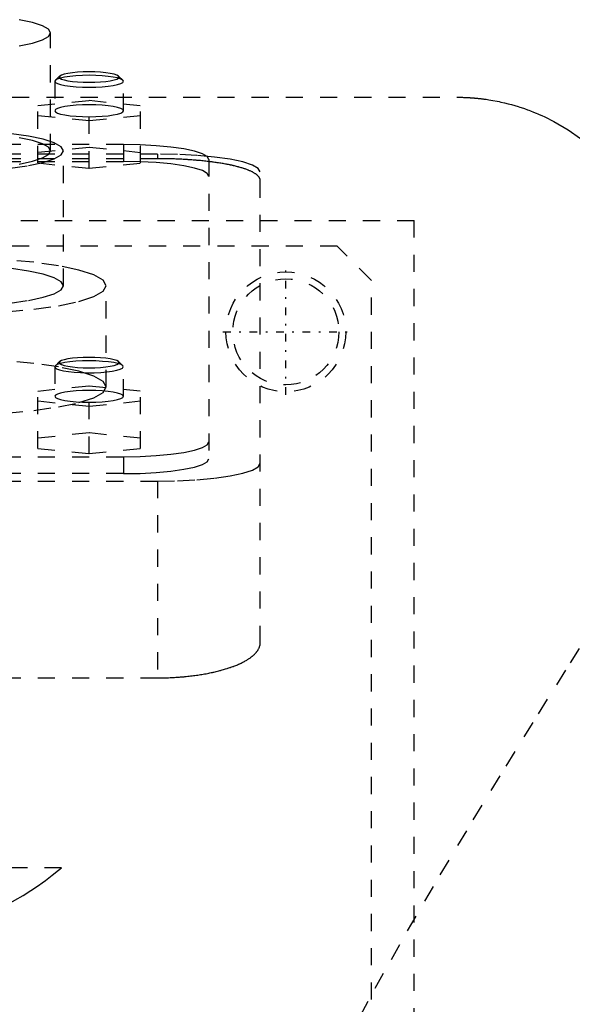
# Model space of a CAD drawing. Extents: x -125 to 125, y -82 to 428.
# Tile 7 of 10: x 24 to 57, y 266 to 323. Entities that reach past the tile are written whole.
import ezdxf

# ---------------------------------------------------------------- set-up
doc = ezdxf.new("R2010")
doc.units = 0
doc.linetypes.add('CENTER', pattern=[1.5, 0.45, -0.5, 0.05, -0.5])
doc.linetypes.add('DASHED', pattern=[2, 1, -1])
doc.layers.add('AM_3', color=7, linetype='DASHED')
doc.layers.add('AM_7', color=7, linetype='CENTER')

msp = doc.modelspace()

# ---------------------------------------------------------------- linework, layer by layer
at = {"layer": 'AM_3', "color": 6, "linetype": 'DASHED'}
for p, q in [((26.25, 315.368), (26.25, 322.262)), ((26.531, 319.493), (26.5, 319.432)), ((26.5, 319.432), (26.5, 317.709)), ((26.777, 319.732), (26.531, 319.493)), ((30.469, 319.493), (30.223, 319.732)), ((30.5, 317.709), (30.5, 319.432)), ((-50, 318.5), (50, 318.5)), ((25.5, 318.019), (28.5, 318.32)), ((28.5, 318.32), (31.5, 318.019)), ((28.5, 314.359), (28.5, 318.32)), ((25.5, 314.66), (25.5, 318.019)), ((31.5, 314.66), (31.5, 318.019)), ((28.5, 317.117), (25.5, 317.417)), ((31.5, 317.417), (28.5, 317.117)), ((30.5, 315.733), (-30.5, 315.733)), ((30.5, 315.733), (30.5, 314.748)), ((32.5, 315.182), (-32.5, 315.182)), ((28.5, 315.563), (25.5, 315.262)), ((27, 307.489), (27, 315.368)), ((31.5, 315.262), (28.5, 315.563)), ((32.5, 315.182), (32.5, 314.91)), ((32.5, 314.91), (-32.5, 314.91)), ((-30.5, 314.748), (30.5, 314.748)), ((25.5, 314.66), (28.5, 314.359)), ((28.5, 314.359), (31.5, 314.66)), ((35.5, 314.865), (35.5, 297.383)), ((38.5, 286.634), (38.5, 314.14)), ((-47.497, 311.3), (47.497, 311.3)), ((47.497, 218.3), (47.497, 311.3)), ((43, 309.8), (-44, 309.8)), ((45, 307.8), (43, 309.8)), ((45, 221.8), (45, 307.8)), ((29.5, 301.581), (29.5, 307.489)), ((26.5, 302.756), (26.5, 301.032)), ((26.531, 302.817), (26.506, 302.783)), ((26.777, 303.056), (26.531, 302.817)), ((30.469, 302.817), (30.223, 303.056)), ((30.5, 301.032), (30.5, 302.756)), ((25.5, 301.342), (28.5, 301.643)), ((28.5, 301.643), (31.5, 301.342)), ((28.5, 297.689), (28.5, 301.643)), ((25.5, 297.99), (25.5, 301.342)), ((31.5, 297.99), (31.5, 301.342)), ((28.5, 300.44), (25.5, 300.741)), ((31.5, 300.741), (28.5, 300.44)), ((28.5, 298.892), (25.5, 298.591)), ((31.5, 298.591), (28.5, 298.892)), ((25.5, 297.99), (28.5, 297.689)), ((28.5, 297.689), (31.5, 297.99)), ((-30.5, 297.5), (30.5, 297.5)), ((30.5, 297.5), (30.5, 296.515)), ((30.5, 296.515), (-30.5, 296.515)), ((-32.5, 296.081), (32.5, 296.081)), ((32.5, 296.081), (32.5, 284.586)), ((-32.5, 284.586), (32.5, 284.586)), ((26.891, 273.5), (-26.891, 273.5))]:
    msp.add_line(p, q, dxfattribs=at)
for points in [[(24.419, 321.495), (25.197, 321.659), (25.774, 321.847), (26.13, 322.05), (26.25, 322.262), (26.13, 322.474), (25.774, 322.677), (25.197, 322.865), (24.419, 323.03)], [(26.5, 319.432), (26.538, 319.364), (26.652, 319.299), (26.837, 319.239), (27.086, 319.187), (27.389, 319.143), (27.735, 319.111), (28.11, 319.092), (28.5, 319.085), (28.89, 319.092), (29.265, 319.111), (29.611, 319.143), (29.914, 319.187), (30.163, 319.239), (30.348, 319.299), (30.462, 319.364), (30.5, 319.432), (30.462, 319.5), (30.348, 319.565), (30.163, 319.625), (29.914, 319.678), (29.611, 319.721), (29.265, 319.753), (28.89, 319.773), (28.5, 319.78)], [(28.5, 319.78), (28.104, 319.773), (27.725, 319.752), (27.375, 319.719), (27.07, 319.675), (26.822, 319.621), (26.64, 319.56), (26.531, 319.493)], [(23.889, 314.357), (24.95, 314.508), (25.82, 314.692), (26.467, 314.902), (26.865, 315.13), (27, 315.368), (26.865, 315.605), (26.467, 315.833), (25.82, 316.043), (24.95, 316.227), (23.889, 316.378)], [(24.419, 314.6), (25.197, 314.765), (25.774, 314.952), (26.13, 315.156), (26.25, 315.368), (26.13, 315.579), (25.774, 315.783), (25.197, 315.971), (24.419, 316.135)], [(35.5, 314.865), (35.404, 315.034), (35.119, 315.197), (34.657, 315.347), (34.036, 315.479), (33.278, 315.587), (32.413, 315.667), (31.475, 315.716), (30.5, 315.733)], [(38.5, 314.14), (38.385, 314.344), (38.043, 314.539), (37.489, 314.719), (36.743, 314.877), (35.833, 315.007), (34.796, 315.103), (33.671, 315.162), (32.5, 315.182)], [(35.5, 313.88), (35.404, 314.049), (35.119, 314.212), (34.657, 314.362), (34.036, 314.494), (33.278, 314.602), (32.413, 314.682), (31.475, 314.732), (30.5, 314.748)], [(23.635, 305.965), (25.278, 306.118), (26.718, 306.323), (27.899, 306.573), (28.777, 306.858), (29.317, 307.167), (29.5, 307.489), (29.317, 307.811), (28.777, 308.12), (27.899, 308.406), (26.718, 308.656), (25.278, 308.861), (23.635, 309.013)], [(23.889, 306.478), (24.95, 306.63), (25.82, 306.814), (26.467, 307.024), (26.865, 307.252), (27, 307.489), (26.865, 307.726), (26.467, 307.954), (25.82, 308.164), (24.95, 308.349), (23.889, 308.5)], [(23.635, 300.057), (25.278, 300.209), (26.718, 300.414), (27.899, 300.664), (28.777, 300.949), (29.317, 301.259), (29.5, 301.581), (29.317, 301.903), (28.777, 302.212), (27.899, 302.497), (26.718, 302.747), (25.278, 302.952), (23.635, 303.105)], [(26.506, 302.783), (26.515, 302.713), (26.603, 302.646), (26.765, 302.583), (26.997, 302.527), (27.288, 302.479), (27.628, 302.443), (28.001, 302.419), (28.395, 302.409), (28.793, 302.412), (29.179, 302.429), (29.538, 302.459), (29.856, 302.501), (30.121, 302.552), (30.321, 302.612), (30.449, 302.678), (30.499, 302.746), (30.471, 302.815), (30.364, 302.882), (30.183, 302.943), (29.935, 302.998), (29.631, 303.042), (29.282, 303.075), (28.902, 303.096), (28.505, 303.103), (28.109, 303.096), (27.728, 303.076), (27.378, 303.043), (27.072, 302.999), (26.823, 302.945), (26.64, 302.884), (26.531, 302.817)], [(28.5, 301.38), (28.11, 301.373), (27.735, 301.353), (27.389, 301.321), (27.086, 301.278), (26.837, 301.225), (26.652, 301.165), (26.538, 301.1), (26.5, 301.032), (26.538, 300.965), (26.652, 300.899), (26.837, 300.839), (27.086, 300.787), (27.389, 300.744), (27.735, 300.711), (28.11, 300.692), (28.5, 300.685), (28.89, 300.692), (29.265, 300.711), (29.611, 300.744), (29.914, 300.787), (30.163, 300.839), (30.348, 300.899), (30.462, 300.965), (30.5, 301.032)], [(30.5, 301.032), (30.462, 301.1), (30.348, 301.165), (30.163, 301.225), (29.914, 301.278), (29.611, 301.321), (29.265, 301.353), (28.89, 301.373), (28.5, 301.38)], [(30.5, 297.5), (31.475, 297.517), (32.413, 297.566), (33.278, 297.646), (34.036, 297.754), (34.657, 297.886), (35.119, 298.036), (35.404, 298.199), (35.5, 298.368)], [(30.5, 296.515), (31.475, 296.532), (32.413, 296.581), (33.278, 296.662), (34.036, 296.769), (34.657, 296.901), (35.119, 297.051), (35.404, 297.214), (35.5, 297.383)], [(32.5, 296.081), (33.671, 296.101), (34.796, 296.16), (35.833, 296.257), (36.743, 296.386), (37.489, 296.544), (38.043, 296.724), (38.385, 296.92), (38.5, 297.123)]]:
    msp.add_lwpolyline(points, dxfattribs=at)
for points in [[(30.25, 319.678), (30.216, 319.738), (30.117, 319.795), (29.955, 319.847), (29.737, 319.893), (29.472, 319.931), (29.17, 319.959), (28.841, 319.976), (28.5, 319.982), (28.159, 319.976), (27.83, 319.959), (27.528, 319.931), (27.263, 319.893), (27.045, 319.847), (26.883, 319.795), (26.784, 319.738), (26.75, 319.678), (26.784, 319.619), (26.883, 319.562), (27.045, 319.51), (27.263, 319.464), (27.528, 319.426), (27.83, 319.398), (28.159, 319.38), (28.5, 319.375), (28.841, 319.38), (29.17, 319.398), (29.472, 319.426), (29.737, 319.464), (29.955, 319.51), (30.117, 319.562), (30.216, 319.619)], [(30.5, 317.709), (30.462, 317.777), (30.348, 317.842), (30.163, 317.902), (29.914, 317.954), (29.611, 317.998), (29.265, 318.03), (28.89, 318.049), (28.5, 318.056), (28.11, 318.049), (27.735, 318.03), (27.389, 317.998), (27.086, 317.954), (26.837, 317.902), (26.652, 317.842), (26.538, 317.777), (26.5, 317.709), (26.538, 317.641), (26.652, 317.576), (26.837, 317.516), (27.086, 317.463), (27.389, 317.42), (27.735, 317.388), (28.11, 317.368), (28.5, 317.362), (28.89, 317.368), (29.265, 317.388), (29.611, 317.42), (29.914, 317.463), (30.163, 317.516), (30.348, 317.576), (30.462, 317.641)], [(30.25, 303.002), (30.216, 303.061), (30.117, 303.118), (29.955, 303.171), (29.737, 303.217), (29.472, 303.255), (29.17, 303.283), (28.841, 303.3), (28.5, 303.306), (28.159, 303.3), (27.83, 303.283), (27.528, 303.255), (27.263, 303.217), (27.045, 303.171), (26.883, 303.118), (26.784, 303.061), (26.75, 303.002), (26.784, 302.943), (26.883, 302.886), (27.045, 302.833), (27.263, 302.787), (27.528, 302.749), (27.83, 302.721), (28.159, 302.704), (28.5, 302.698), (28.841, 302.704), (29.17, 302.721), (29.472, 302.749), (29.737, 302.787), (29.955, 302.833), (30.117, 302.886), (30.216, 302.943)]]:
    msp.add_lwpolyline(points, close=True, dxfattribs=at)
for points in [[(50, 318.5, 0), (50.025, 318.5, 0), (50.075, 318.5, 0), (50.125, 318.499, 0), (50.15, 318.499, 0), (50.175, 318.499, 0), (50.225, 318.498, 0), (50.275, 318.497, 0), (50.324, 318.496, 0), (50.374, 318.494, 0), (50.424, 318.493, 0), (50.449, 318.492, 0), (50.473, 318.491, 0), (50.523, 318.489, 0), (50.572, 318.486, 0), (50.622, 318.484, 0), (50.671, 318.481, 0), (50.72, 318.478, 0), (50.744, 318.477, 0), (50.769, 318.475, 0), (50.817, 318.472, 0), (50.866, 318.469, 0), (50.89, 318.467, 0), (50.914, 318.465, 0), (50.962, 318.461, 0), (51.01, 318.457, 0), (51.034, 318.455, 0), (51.058, 318.453, 0), (51.106, 318.449, 0), (51.153, 318.444, 0), (51.2, 318.44, 0), (51.247, 318.435, 0), (51.293, 318.43, 0), (51.317, 318.428, 0), (51.34, 318.425, 0), (51.386, 318.42, 0), (51.432, 318.414, 0), (51.478, 318.409, 0), (51.523, 318.403, 0), (51.568, 318.397, 0), (51.59, 318.394, 0), (51.613, 318.391, 0), (51.657, 318.385, 0), (51.701, 318.379, 0), (51.854, 318.356, 0), (52.106, 318.314, 0), (52.346, 318.268, 0), (52.462, 318.245, 0), (52.573, 318.221, 0), (52.786, 318.172, 0), (52.99, 318.122, 0), (53.189, 318.069, 0), (53.383, 318.013, 0), (53.573, 317.956, 0), (53.666, 317.926, 0), (53.759, 317.896, 0), (53.942, 317.834, 0), (54.121, 317.77, 0), (54.209, 317.738, 0), (54.296, 317.705, 0), (54.469, 317.637, 0), (54.638, 317.568, 0), (54.721, 317.532, 0), (54.804, 317.497, 0), (54.967, 317.424, 0), (55.127, 317.35, 0), (55.663, 317.08, 0), (56.494, 316.591, 0), (57.217, 316.087, 0)], [(38.5, 313.644, 0), (38.5, 313.653, 0), (38.499, 313.671, 0), (38.496, 313.689, 0), (38.495, 313.699, 0), (38.493, 313.708, 0), (38.488, 313.726, 0), (38.482, 313.744, 0), (38.475, 313.762, 0), (38.466, 313.781, 0), (38.456, 313.799, 0), (38.451, 313.808, 0), (38.445, 313.818, 0), (38.433, 313.836, 0), (38.419, 313.854, 0), (38.404, 313.873, 0), (38.388, 313.891, 0), (38.371, 313.909, 0), (38.361, 313.919, 0), (38.352, 313.928, 0), (38.332, 313.946, 0), (38.31, 313.964, 0), (38.299, 313.973, 0), (38.288, 313.982, 0), (38.264, 314, 0), (38.238, 314.018, 0), (38.225, 314.027, 0), (38.212, 314.036, 0), (38.184, 314.054, 0), (38.155, 314.072, 0), (38.125, 314.09, 0), (38.093, 314.107, 0), (38.06, 314.125, 0), (38.044, 314.134, 0), (38.026, 314.142, 0), (37.991, 314.16, 0), (37.955, 314.177, 0), (37.917, 314.194, 0), (37.878, 314.211, 0), (37.839, 314.227, 0), (37.818, 314.236, 0), (37.797, 314.244, 0), (37.755, 314.26, 0), (37.712, 314.277, 0), (37.668, 314.293, 0), (37.622, 314.309, 0), (37.576, 314.325, 0), (37.552, 314.332, 0), (37.528, 314.34, 0), (37.48, 314.356, 0), (37.43, 314.371, 0), (37.38, 314.386, 0), (37.329, 314.401, 0), (37.277, 314.415, 0), (37.25, 314.423, 0), (37.224, 314.43, 0), (37.17, 314.444, 0), (37.115, 314.458, 0), (37.06, 314.472, 0), (37.004, 314.485, 0), (36.947, 314.499, 0), (36.918, 314.505, 0), (36.89, 314.512, 0), (36.832, 314.525, 0), (36.773, 314.537, 0), (36.743, 314.544, 0), (36.714, 314.55, 0), (36.653, 314.562, 0), (36.592, 314.574, 0), (36.561, 314.58, 0), (36.529, 314.586, 0), (36.466, 314.598, 0), (36.401, 314.61, 0), (36.336, 314.621, 0), (36.269, 314.633, 0), (36.201, 314.644, 0), (36.167, 314.65, 0), (36.133, 314.655, 0), (36.063, 314.666, 0), (35.992, 314.677, 0), (35.921, 314.687, 0), (35.849, 314.697, 0), (35.775, 314.708, 0), (35.738, 314.713, 0), (35.701, 314.718, 0), (35.626, 314.727, 0), (35.551, 314.737, 0), (35.474, 314.746, 0), (35.397, 314.755, 0), (35.319, 314.764, 0), (35.28, 314.768, 0), (35.24, 314.772, 0), (35.161, 314.781, 0), (35.081, 314.789, 0), (35.001, 314.796, 0), (34.919, 314.804, 0), (34.838, 314.811, 0), (34.797, 314.815, 0), (34.756, 314.818, 0), (34.673, 314.825, 0), (34.59, 314.832, 0), (34.506, 314.838, 0), (34.422, 314.844, 0), (34.338, 314.85, 0), (34.296, 314.853, 0), (34.253, 314.855, 0), (34.168, 314.861, 0), (34.083, 314.866, 0), (34.04, 314.868, 0), (33.998, 314.87, 0), (33.912, 314.875, 0), (33.826, 314.879, 0), (33.783, 314.881, 0), (33.74, 314.883, 0), (33.654, 314.887, 0), (33.568, 314.89, 0), (33.482, 314.893, 0), (33.396, 314.896, 0), (33.309, 314.898, 0), (33.266, 314.9, 0), (33.223, 314.901, 0), (33.137, 314.903, 0), (33.052, 314.904, 0), (32.966, 314.906, 0), (32.881, 314.907, 0), (32.795, 314.908, 0), (32.753, 314.909, 0), (32.711, 314.909, 0), (32.626, 314.909, 0), (32.542, 314.91, 0), (32.5, 314.91, 0)], [(43.392, 263.06, 0), (45.227, 266.464, 0), (46.165, 268.143, 0), (47.112, 269.808, 0), (49.027, 273.088, 0), (50.953, 276.298, 0), (52.872, 279.435, 0), (54.769, 282.491, 0), (56.627, 285.461, 0), (57.538, 286.912, 0), (58.435, 288.339, 0), (60.178, 291.119, 0), (61.845, 293.794, 0), (62.647, 295.09, 0)], [(32.5, 284.586, 0), (32.542, 284.586, 0), (32.627, 284.587, 0), (32.712, 284.587, 0), (32.755, 284.588, 0), (32.797, 284.589, 0), (32.883, 284.59, 0), (32.969, 284.593, 0), (33.055, 284.595, 0), (33.142, 284.598, 0), (33.228, 284.601, 0), (33.271, 284.603, 0), (33.315, 284.605, 0), (33.401, 284.61, 0), (33.488, 284.614, 0), (33.575, 284.62, 0), (33.661, 284.625, 0), (33.748, 284.631, 0), (33.791, 284.635, 0), (33.834, 284.638, 0), (33.92, 284.645, 0), (34.007, 284.653, 0), (34.05, 284.656, 0), (34.092, 284.66, 0), (34.178, 284.669, 0), (34.263, 284.678, 0), (34.306, 284.682, 0), (34.348, 284.687, 0), (34.433, 284.697, 0), (34.517, 284.707, 0), (34.601, 284.717, 0), (34.685, 284.728, 0), (34.768, 284.74, 0), (34.809, 284.746, 0), (34.85, 284.751, 0), (34.932, 284.764, 0), (35.013, 284.776, 0), (35.094, 284.789, 0), (35.174, 284.803, 0), (35.253, 284.817, 0), (35.293, 284.824, 0), (35.332, 284.831, 0), (35.41, 284.846, 0), (35.488, 284.861, 0), (35.564, 284.876, 0), (35.64, 284.892, 0), (35.715, 284.908, 0), (35.752, 284.916, 0), (35.789, 284.924, 0), (35.862, 284.941, 0), (35.935, 284.958, 0), (36.006, 284.976, 0), (36.077, 284.993, 0), (36.146, 285.011, 0), (36.181, 285.021, 0), (36.215, 285.03, 0), (36.282, 285.048, 0), (36.349, 285.067, 0), (36.414, 285.086, 0), (36.479, 285.106, 0), (36.542, 285.125, 0), (36.574, 285.135, 0), (36.605, 285.145, 0), (36.666, 285.165, 0), (36.726, 285.185, 0), (36.755, 285.195, 0), (36.785, 285.205, 0), (36.843, 285.226, 0), (36.901, 285.247, 0), (36.93, 285.258, 0), (36.959, 285.269, 0), (37.015, 285.291, 0), (37.071, 285.313, 0), (37.126, 285.335, 0), (37.181, 285.358, 0), (37.234, 285.381, 0), (37.261, 285.393, 0), (37.287, 285.405, 0), (37.339, 285.429, 0), (37.39, 285.453, 0), (37.44, 285.477, 0), (37.489, 285.502, 0), (37.537, 285.527, 0), (37.561, 285.54, 0), (37.584, 285.552, 0), (37.63, 285.578, 0), (37.675, 285.604, 0), (37.719, 285.63, 0), (37.762, 285.656, 0), (37.804, 285.682, 0), (37.825, 285.696, 0), (37.845, 285.709, 0), (37.885, 285.736, 0), (37.923, 285.763, 0), (37.96, 285.791, 0), (37.996, 285.818, 0), (38.031, 285.846, 0), (38.048, 285.86, 0), (38.065, 285.874, 0), (38.097, 285.902, 0), (38.129, 285.93, 0), (38.159, 285.958, 0), (38.188, 285.987, 0), (38.215, 286.015, 0), (38.228, 286.029, 0), (38.241, 286.044, 0), (38.266, 286.073, 0), (38.29, 286.101, 0), (38.301, 286.116, 0), (38.312, 286.13, 0), (38.334, 286.159, 0), (38.353, 286.188, 0), (38.363, 286.203, 0), (38.372, 286.217, 0), (38.389, 286.246, 0), (38.405, 286.275, 0), (38.42, 286.304, 0), (38.434, 286.333, 0), (38.446, 286.362, 0), (38.452, 286.377, 0), (38.457, 286.391, 0), (38.466, 286.42, 0), (38.475, 286.449, 0), (38.482, 286.478, 0), (38.488, 286.506, 0), (38.493, 286.535, 0), (38.495, 286.549, 0), (38.496, 286.563, 0), (38.499, 286.592, 0), (38.5, 286.62, 0), (38.5, 286.634, 0)], [(17.375, 268.733, 0), (17.704, 268.836, 0), (18.357, 269.048, 0), (19.001, 269.27, 0), (19.319, 269.384, 0), (19.635, 269.499, 0), (20.256, 269.737, 0), (20.864, 269.983, 0), (21.457, 270.236, 0), (22.035, 270.496, 0), (22.594, 270.762, 0), (22.868, 270.898, 0), (23.136, 271.035, 0), (23.658, 271.312, 0), (24.16, 271.594, 0), (24.642, 271.88, 0), (25.101, 272.17, 0), (25.539, 272.463, 0), (25.75, 272.61, 0), (25.954, 272.758, 0), (26.347, 273.054, 0), (26.716, 273.351, 0), (26.891, 273.5, 0)]]:
    msp.add_polyline3d(points, dxfattribs=at)
for radius in [3.5, 3.1]:
    msp.add_circle((40, 304.8), radius, dxfattribs=at)
at = {"layer": 'AM_7', "color": 4, "linetype": 'CENTER'}
for p, q in [((40, 301.125), (40, 308.475)), ((36.325, 304.8), (43.675, 304.8))]:
    msp.add_line(p, q, dxfattribs=at)

doc.saveas('drawing.dxf')
